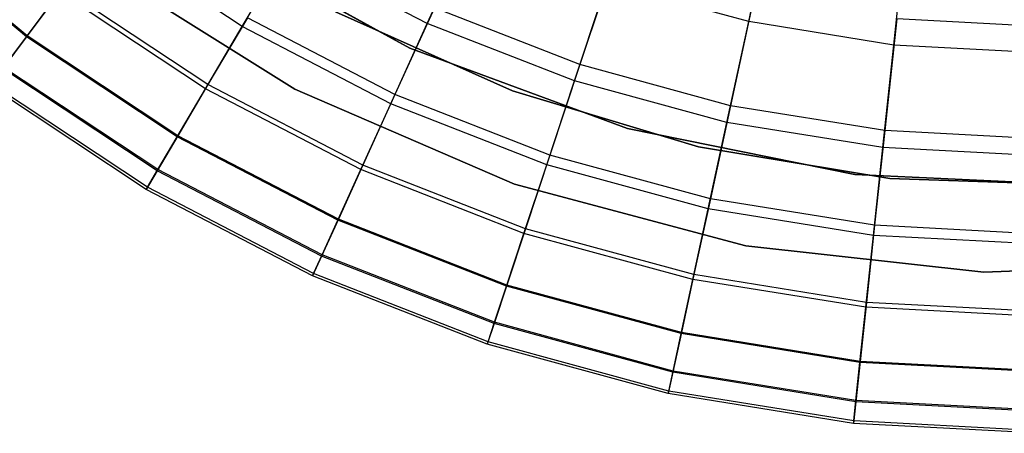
# Model space of a CAD drawing. Extents: x 0.1 to 16.1, y -7 to 7.
# Tile 9 of 68: x 6.3 to 8, y -3 to -2.3. Entities that reach past the tile are written whole.
import ezdxf

# ---------------------------------------------------------------- set-up
doc = ezdxf.new("R2010")
doc.units = 0
doc.header["$LTSCALE"] = 2.54
doc.layers.get('0').update_dxf_attribs({"color": 13, "linetype": 'CONTINUOUS'})

# ---------------------------------------------------------------- blocks, each defined once
blk = doc.blocks.new('DROPS_WOOD_E_PM_STL')
at = {"color": 0}
for p, q in [((7.5787, -2.3179, 3.2461), (7.6212, -2.1213, 3.0249)), ((7.5787, -2.3179, 3.2461), (7.6212, -2.1213, 3.0249)), ((6.3387, -2.3437, 4.3004), (6.0995, -2.1454, 4.3004)), ((6.3387, -2.3437, 4.3004), (6.0995, -2.1454, 4.3004)), ((6.3399, -2.3422, 5.9503), (6.1007, -2.144, 5.9503)), ((6.3399, -2.3422, 5.9503), (6.1007, -2.144, 5.9503)), ((7.0268, -2.321, 3.487), (7.1001, -2.1596, 3.2461)), ((7.0268, -2.321, 3.487), (7.1001, -2.1596, 3.2461)), ((7.8279, -2.358, 3.2461), (7.8493, -2.158, 3.0249)), ((7.8279, -2.358, 3.2461), (7.8493, -2.158, 3.0249)), ((6.7092, -2.3264, 3.7448), (6.4696, -2.1675, 3.7448)), ((6.7092, -2.3264, 3.7448), (6.4696, -2.1675, 3.7448)), ((6.6488, -2.1706, 213.1031), (6.9969, -2.3637, 213.1031)), ((6.9969, -2.3637, 220.7031), (6.6488, -2.1706, 220.7031)), ((6.9969, -2.3637, 220.7031), (6.6488, -2.1706, 220.7031)), ((6.6488, -2.1706, 213.1031), (6.9969, -2.3637, 213.1031)), ((6.7092, -2.3264, 3.7448), (6.7861, -2.1959, 3.487)), ((6.7092, -2.3264, 3.7448), (6.7861, -2.1959, 3.487)), ((7.0268, -2.321, 3.487), (6.7861, -2.1959, 3.487)), ((7.0268, -2.321, 3.487), (6.7861, -2.1959, 3.487)), ((7.3493, -2.2088, 7.3652), (7.2888, -2.3917, 7.0318)), ((7.3493, -2.2088, 7.3652), (7.2888, -2.3917, 7.0318)), ((6.7994, -2.4336, 213.1031), (6.451, -2.2156, 213.1031)), ((6.451, -2.2156, 220.7031), (6.7994, -2.4336, 220.7031)), ((6.7994, -2.4336, 213.1031), (6.451, -2.2156, 213.1031)), ((6.451, -2.2156, 220.7031), (6.7994, -2.4336, 220.7031)), ((6.4006, -2.2604, 6.3217), (6.3399, -2.3422, 5.9503)), ((6.4006, -2.2604, 6.3217), (6.3399, -2.3422, 5.9503)), ((6.6504, -2.4261, 6.3217), (6.4006, -2.2604, 6.3217)), ((6.6504, -2.4261, 6.3217), (6.4006, -2.2604, 6.3217)), ((7.2795, -2.4198, 3.487), (7.3352, -2.2515, 3.2461)), ((7.2795, -2.4198, 3.487), (7.3352, -2.2515, 3.2461)), ((7.5787, -2.3179, 3.2461), (7.3352, -2.2515, 3.2461)), ((7.5787, -2.3179, 3.2461), (7.3352, -2.2515, 3.2461)), ((6.3387, -2.3437, 4.3004), (6.3956, -2.2672, 4.0169)), ((6.3387, -2.3437, 4.3004), (6.3956, -2.2672, 4.0169)), ((6.6462, -2.4334, 4.0169), (6.3956, -2.2672, 4.0169)), ((6.6462, -2.4334, 4.0169), (6.3956, -2.2672, 4.0169)), ((7.5882, -2.2739, 7.3652), (7.5475, -2.4623, 7.0318)), ((7.5882, -2.2739, 7.3652), (7.5475, -2.4623, 7.0318)), ((7.039, -2.2941, 7.0318), (6.9714, -2.443, 6.6831)), ((7.039, -2.2941, 7.0318), (6.9714, -2.443, 6.6831)), ((7.2888, -2.3917, 7.0318), (7.039, -2.2941, 7.0318)), ((7.2888, -2.3917, 7.0318), (7.039, -2.2941, 7.0318)), ((6.718, -2.3114, 6.6831), (6.6504, -2.4261, 6.3217)), ((6.718, -2.3114, 6.6831), (6.6504, -2.4261, 6.3217)), ((6.9714, -2.443, 6.6831), (6.718, -2.3114, 6.6831)), ((6.9714, -2.443, 6.6831), (6.718, -2.3114, 6.6831)), ((6.8692, -2.3009, 213.3831), (7.1734, -2.4368, 213.3831)), ((7.1734, -2.4368, 213.3031), (6.8692, -2.3009, 213.3031)), ((6.8692, -2.3009, 213.3831), (7.1734, -2.4368, 213.3831)), ((7.1734, -2.4368, 213.3031), (6.8692, -2.3009, 213.3031)), ((6.8692, -2.3009, 220.7031), (7.1734, -2.4368, 220.7031)), ((7.8327, -2.3133, 7.3652), (7.8122, -2.505, 7.0318)), ((7.8327, -2.3133, 7.3652), (7.8122, -2.505, 7.0318)), ((8.08, -2.3265, 7.3652), (7.8327, -2.3133, 7.3652)), ((8.08, -2.3265, 7.3652), (7.8327, -2.3133, 7.3652)), ((6.6462, -2.4334, 4.0169), (6.7092, -2.3264, 3.7448)), ((6.6462, -2.4334, 4.0169), (6.7092, -2.3264, 3.7448)), ((6.9642, -2.459, 3.7448), (6.7092, -2.3264, 3.7448)), ((6.9642, -2.459, 3.7448), (6.7092, -2.3264, 3.7448)), ((6.9642, -2.459, 3.7448), (7.0268, -2.321, 3.487)), ((6.9642, -2.459, 3.7448), (7.0268, -2.321, 3.487)), ((7.2795, -2.4198, 3.487), (7.0268, -2.321, 3.487)), ((7.2795, -2.4198, 3.487), (7.0268, -2.321, 3.487)), ((7.5412, -2.4912, 3.487), (7.5787, -2.3179, 3.2461)), ((7.5412, -2.4912, 3.487), (7.5787, -2.3179, 3.2461)), ((7.8279, -2.358, 3.2461), (7.5787, -2.3179, 3.2461)), ((7.8279, -2.358, 3.2461), (7.5787, -2.3179, 3.2461)), ((6.3399, -2.3422, 5.9503), (6.2982, -2.3983, 5.5715)), ((6.3399, -2.3422, 5.9503), (6.2982, -2.3983, 5.5715)), ((6.2996, -2.3964, 4.5921), (6.3387, -2.3437, 4.3004)), ((6.2996, -2.3964, 4.5921), (6.3387, -2.3437, 4.3004)), ((6.5977, -2.5155, 4.3004), (6.3387, -2.3437, 4.3004)), ((6.5977, -2.5155, 4.3004), (6.3387, -2.3437, 4.3004)), ((6.5987, -2.5139, 5.9503), (6.3399, -2.3422, 5.9503)), ((6.5987, -2.5139, 5.9503), (6.3399, -2.3422, 5.9503)), ((6.9969, -2.3637, 213.1031), (7.3704, -2.5013, 213.1031)), ((7.3704, -2.5013, 220.7031), (6.9969, -2.3637, 220.7031)), ((6.9969, -2.3637, 220.7031), (6.9969, -2.3637, 213.1031)), ((6.9969, -2.3637, 220.7031), (6.9969, -2.3637, 213.1031)), ((7.3704, -2.5013, 220.7031), (6.9969, -2.3637, 220.7031)), ((6.9969, -2.3637, 213.1031), (7.3704, -2.5013, 213.1031)), ((7.8091, -2.5343, 3.487), (7.8279, -2.358, 3.2461)), ((7.8091, -2.5343, 3.487), (7.8279, -2.358, 3.2461)), ((8.08, -2.3715, 3.2461), (7.8279, -2.358, 3.2461)), ((8.08, -2.3715, 3.2461), (7.8279, -2.358, 3.2461)), ((6.5632, -2.5741, 5.5715), (6.2982, -2.3983, 5.5715)), ((6.5632, -2.5741, 5.5715), (6.2982, -2.3983, 5.5715)), ((6.5644, -2.5721, 4.5921), (6.2996, -2.3964, 4.5921)), ((6.5644, -2.5721, 4.5921), (6.2996, -2.3964, 4.5921)), ((7.2888, -2.3917, 7.0318), (7.2374, -2.547, 6.6831)), ((7.2888, -2.3917, 7.0318), (7.2374, -2.547, 6.6831)), ((7.5475, -2.4623, 7.0318), (7.2888, -2.3917, 7.0318)), ((7.5475, -2.4623, 7.0318), (7.2888, -2.3917, 7.0318)), ((6.5443, -2.6062, 5.1881), (6.276, -2.4282, 5.1881)), ((6.5443, -2.6062, 5.1881), (6.276, -2.4282, 5.1881)), ((6.5465, -2.6024, 4.8891), (6.2786, -2.4247, 4.8891)), ((6.5465, -2.6024, 4.8891), (6.2786, -2.4247, 4.8891)), ((6.5977, -2.5155, 4.3004), (6.6462, -2.4334, 4.0169)), ((6.5977, -2.5155, 4.3004), (6.6462, -2.4334, 4.0169)), ((6.6504, -2.4261, 6.3217), (6.5987, -2.5139, 5.9503)), ((6.6504, -2.4261, 6.3217), (6.5987, -2.5139, 5.9503)), ((6.9129, -2.572, 4.0169), (6.6462, -2.4334, 4.0169)), ((6.9129, -2.572, 4.0169), (6.6462, -2.4334, 4.0169)), ((6.9164, -2.5644, 6.3217), (6.6504, -2.4261, 6.3217)), ((6.9164, -2.5644, 6.3217), (6.6504, -2.4261, 6.3217)), ((7.1764, -2.5973, 213.1031), (6.7994, -2.4336, 213.1031)), ((6.7994, -2.4336, 220.7031), (7.1764, -2.5973, 220.7031)), ((6.7994, -2.4336, 213.1031), (6.7994, -2.4336, 220.7031)), ((7.1764, -2.5973, 213.1031), (6.7994, -2.4336, 213.1031)), ((6.7994, -2.4336, 220.7031), (7.1764, -2.5973, 220.7031)), ((6.7994, -2.4336, 213.1031), (6.7994, -2.4336, 220.7031)), ((7.2319, -2.5636, 3.7448), (7.2795, -2.4198, 3.487)), ((7.2319, -2.5636, 3.7448), (7.2795, -2.4198, 3.487)), ((7.5412, -2.4912, 3.487), (7.2795, -2.4198, 3.487)), ((7.5412, -2.4912, 3.487), (7.2795, -2.4198, 3.487)), ((6.9714, -2.443, 6.6831), (6.9164, -2.5644, 6.3217)), ((6.9714, -2.443, 6.6831), (6.9164, -2.5644, 6.3217)), ((7.2374, -2.547, 6.6831), (6.9714, -2.443, 6.6831)), ((7.2374, -2.547, 6.6831), (6.9714, -2.443, 6.6831)), ((7.1734, -2.4368, 213.3831), (7.4925, -2.5327, 213.3831)), ((7.4925, -2.5327, 213.3031), (7.1734, -2.4368, 213.3031)), ((7.1734, -2.4368, 213.3831), (7.4925, -2.5327, 213.3831)), ((7.1734, -2.4368, 213.3831), (7.1734, -2.4368, 213.3031)), ((7.4925, -2.5327, 213.3031), (7.1734, -2.4368, 213.3031)), ((7.1734, -2.4368, 213.3831), (7.1734, -2.4368, 213.3031)), ((7.1734, -2.4368, 220.7031), (7.4925, -2.5327, 220.7031)), ((6.9129, -2.572, 4.0169), (6.9642, -2.459, 3.7448)), ((6.9129, -2.572, 4.0169), (6.9642, -2.459, 3.7448)), ((7.2319, -2.5636, 3.7448), (6.9642, -2.459, 3.7448)), ((7.2319, -2.5636, 3.7448), (6.9642, -2.459, 3.7448)), ((7.5475, -2.4623, 7.0318), (7.5129, -2.6222, 6.6831)), ((7.5475, -2.4623, 7.0318), (7.5129, -2.6222, 6.6831)), ((7.8122, -2.505, 7.0318), (7.5475, -2.4623, 7.0318)), ((7.8122, -2.505, 7.0318), (7.5475, -2.4623, 7.0318)), ((7.3704, -2.5013, 213.1031), (7.7606, -2.5803, 213.1031)), ((7.7606, -2.5803, 220.7031), (7.3704, -2.5013, 220.7031)), ((7.3704, -2.5013, 220.7031), (7.3704, -2.5013, 213.1031)), ((7.3704, -2.5013, 220.7031), (7.3704, -2.5013, 213.1031)), ((7.7606, -2.5803, 220.7031), (7.3704, -2.5013, 220.7031)), ((7.3704, -2.5013, 213.1031), (7.7606, -2.5803, 213.1031)), ((7.5092, -2.6393, 3.7448), (7.5412, -2.4912, 3.487)), ((7.5092, -2.6393, 3.7448), (7.5412, -2.4912, 3.487)), ((7.8091, -2.5343, 3.487), (7.5412, -2.4912, 3.487)), ((7.8091, -2.5343, 3.487), (7.5412, -2.4912, 3.487)), ((6.5987, -2.5139, 5.9503), (6.5632, -2.5741, 5.5715)), ((6.5987, -2.5139, 5.9503), (6.5632, -2.5741, 5.5715)), ((6.5644, -2.5721, 4.5921), (6.5977, -2.5155, 4.3004)), ((6.5644, -2.5721, 4.5921), (6.5977, -2.5155, 4.3004)), ((6.8735, -2.6588, 4.3004), (6.5977, -2.5155, 4.3004)), ((6.8735, -2.6588, 4.3004), (6.5977, -2.5155, 4.3004)), ((6.8743, -2.6572, 5.9503), (6.5987, -2.5139, 5.9503)), ((6.8743, -2.6572, 5.9503), (6.5987, -2.5139, 5.9503)), ((7.8122, -2.505, 7.0318), (7.7948, -2.6676, 6.6831)), ((7.8122, -2.505, 7.0318), (7.7948, -2.6676, 6.6831)), ((8.08, -2.5192, 7.0318), (7.8122, -2.505, 7.0318)), ((8.08, -2.5192, 7.0318), (7.8122, -2.505, 7.0318)), ((7.4925, -2.5327, 213.3831), (7.8212, -2.5871, 213.3831)), ((7.8212, -2.5871, 213.3031), (7.4925, -2.5327, 213.3031)), ((7.4925, -2.5327, 213.3831), (7.8212, -2.5871, 213.3831)), ((7.4925, -2.5327, 213.3831), (7.4925, -2.5327, 213.3031)), ((7.8212, -2.5871, 213.3031), (7.4925, -2.5327, 213.3031)), ((7.4925, -2.5327, 213.3831), (7.4925, -2.5327, 213.3031)), ((7.4925, -2.5327, 220.7031), (7.8212, -2.5871, 220.7031)), ((7.793, -2.685, 3.7448), (7.8091, -2.5343, 3.487)), ((7.793, -2.685, 3.7448), (7.8091, -2.5343, 3.487)), ((8.08, -2.5488, 3.487), (7.8091, -2.5343, 3.487)), ((8.08, -2.5488, 3.487), (7.8091, -2.5343, 3.487)), ((7.2374, -2.547, 6.6831), (7.1956, -2.6735, 6.3217)), ((7.2374, -2.547, 6.6831), (7.1956, -2.6735, 6.3217)), ((7.5129, -2.6222, 6.6831), (7.2374, -2.547, 6.6831)), ((7.5129, -2.6222, 6.6831), (7.2374, -2.547, 6.6831)), ((6.9164, -2.5644, 6.3217), (6.8743, -2.6572, 5.9503)), ((6.9164, -2.5644, 6.3217), (6.8743, -2.6572, 5.9503)), ((7.1956, -2.6735, 6.3217), (6.9164, -2.5644, 6.3217)), ((7.1956, -2.6735, 6.3217), (6.9164, -2.5644, 6.3217)), ((7.1929, -2.6815, 4.0169), (7.2319, -2.5636, 3.7448)), ((7.1929, -2.6815, 4.0169), (7.2319, -2.5636, 3.7448)), ((7.5092, -2.6393, 3.7448), (7.2319, -2.5636, 3.7448)), ((7.5092, -2.6393, 3.7448), (7.2319, -2.5636, 3.7448)), ((6.5632, -2.5741, 5.5715), (6.5443, -2.6062, 5.1881)), ((6.5632, -2.5741, 5.5715), (6.5443, -2.6062, 5.1881)), ((6.5465, -2.6024, 4.8891), (6.5644, -2.5721, 4.5921)), ((6.5465, -2.6024, 4.8891), (6.5644, -2.5721, 4.5921)), ((6.8454, -2.7207, 5.5715), (6.5632, -2.5741, 5.5715)), ((6.8454, -2.7207, 5.5715), (6.5632, -2.5741, 5.5715)), ((6.8464, -2.7186, 4.5921), (6.5644, -2.5721, 4.5921)), ((6.8464, -2.7186, 4.5921), (6.5644, -2.5721, 4.5921)), ((6.8735, -2.6588, 4.3004), (6.9129, -2.572, 4.0169)), ((6.8735, -2.6588, 4.3004), (6.9129, -2.572, 4.0169)), ((7.1929, -2.6815, 4.0169), (6.9129, -2.572, 4.0169)), ((7.1929, -2.6815, 4.0169), (6.9129, -2.572, 4.0169)), ((7.7606, -2.5803, 213.1031), (8.1582, -2.5988, 213.1031)), ((8.1582, -2.5988, 220.7031), (7.7606, -2.5803, 220.7031)), ((7.7606, -2.5803, 220.7031), (7.7606, -2.5803, 213.1031)), ((7.7606, -2.5803, 220.7031), (7.7606, -2.5803, 213.1031)), ((8.1582, -2.5988, 220.7031), (7.7606, -2.5803, 220.7031)), ((7.7606, -2.5803, 213.1031), (8.1582, -2.5988, 213.1031)), ((6.5443, -2.6062, 5.1881), (6.5465, -2.6024, 4.8891)), ((6.5443, -2.6062, 5.1881), (6.5465, -2.6024, 4.8891)), ((6.8318, -2.7507, 4.8891), (6.5465, -2.6024, 4.8891)), ((6.8318, -2.7507, 4.8891), (6.5465, -2.6024, 4.8891)), ((7.5736, -2.703, 213.1031), (7.1764, -2.5973, 213.1031)), ((7.1764, -2.5973, 220.7031), (7.5736, -2.703, 220.7031)), ((7.1764, -2.5973, 213.1031), (7.1764, -2.5973, 220.7031)), ((7.5736, -2.703, 213.1031), (7.1764, -2.5973, 213.1031)), ((7.1764, -2.5973, 220.7031), (7.5736, -2.703, 220.7031)), ((7.1764, -2.5973, 213.1031), (7.1764, -2.5973, 220.7031)), ((7.8212, -2.5871, 213.3831), (8.1541, -2.5989, 213.3831)), ((8.1541, -2.5989, 213.3031), (7.8212, -2.5871, 213.3031)), ((7.8212, -2.5871, 213.3831), (8.1541, -2.5989, 213.3831)), ((7.8212, -2.5871, 213.3831), (7.8212, -2.5871, 213.3031)), ((8.1541, -2.5989, 213.3031), (7.8212, -2.5871, 213.3031)), ((7.8212, -2.5871, 213.3831), (7.8212, -2.5871, 213.3031)), ((7.8212, -2.5871, 220.7031), (8.1541, -2.5989, 220.7031)), ((6.83, -2.7547, 5.1881), (6.5443, -2.6062, 5.1881)), ((6.83, -2.7547, 5.1881), (6.5443, -2.6062, 5.1881)), ((7.5129, -2.6222, 6.6831), (7.4847, -2.7524, 6.3217)), ((7.5129, -2.6222, 6.6831), (7.4847, -2.7524, 6.3217)), ((7.7948, -2.6676, 6.6831), (7.5129, -2.6222, 6.6831)), ((7.7948, -2.6676, 6.6831), (7.5129, -2.6222, 6.6831)), ((7.483, -2.7606, 4.0169), (7.5092, -2.6393, 3.7448)), ((7.483, -2.7606, 4.0169), (7.5092, -2.6393, 3.7448)), ((7.793, -2.685, 3.7448), (7.5092, -2.6393, 3.7448)), ((7.793, -2.685, 3.7448), (7.5092, -2.6393, 3.7448)), ((6.8743, -2.6572, 5.9503), (6.8454, -2.7207, 5.5715)), ((6.8743, -2.6572, 5.9503), (6.8454, -2.7207, 5.5715)), ((6.8464, -2.7186, 4.5921), (6.8735, -2.6588, 4.3004)), ((6.8464, -2.7186, 4.5921), (6.8735, -2.6588, 4.3004)), ((7.163, -2.772, 4.3004), (6.8735, -2.6588, 4.3004)), ((7.163, -2.772, 4.3004), (6.8735, -2.6588, 4.3004)), ((7.1636, -2.7703, 5.9503), (6.8743, -2.6572, 5.9503)), ((7.1636, -2.7703, 5.9503), (6.8743, -2.6572, 5.9503)), ((7.7948, -2.6676, 6.6831), (7.7807, -2.8001, 6.3217)), ((7.7948, -2.6676, 6.6831), (7.7807, -2.8001, 6.3217)), ((8.08, -2.6828, 6.6831), (7.7948, -2.6676, 6.6831)), ((8.08, -2.6828, 6.6831), (7.7948, -2.6676, 6.6831)), ((7.163, -2.772, 4.3004), (7.1929, -2.6815, 4.0169)), ((7.163, -2.772, 4.3004), (7.1929, -2.6815, 4.0169)), ((7.1956, -2.6735, 6.3217), (7.1636, -2.7703, 5.9503)), ((7.1956, -2.6735, 6.3217), (7.1636, -2.7703, 5.9503)), ((7.483, -2.7606, 4.0169), (7.1929, -2.6815, 4.0169)), ((7.483, -2.7606, 4.0169), (7.1929, -2.6815, 4.0169)), ((7.4847, -2.7524, 6.3217), (7.1956, -2.6735, 6.3217)), ((7.4847, -2.7524, 6.3217), (7.1956, -2.6735, 6.3217)), ((7.7798, -2.8084, 4.0169), (7.793, -2.685, 3.7448)), ((7.7798, -2.8084, 4.0169), (7.793, -2.685, 3.7448)), ((8.08, -2.7003, 3.7448), (7.793, -2.685, 3.7448)), ((8.08, -2.7003, 3.7448), (7.793, -2.685, 3.7448)), ((7.9821, -2.7483, 213.1031), (7.5736, -2.703, 213.1031)), ((7.5736, -2.703, 220.7031), (7.9821, -2.7483, 220.7031)), ((7.5736, -2.703, 213.1031), (7.5736, -2.703, 220.7031)), ((7.9821, -2.7483, 213.1031), (7.5736, -2.703, 213.1031)), ((7.5736, -2.703, 220.7031), (7.9821, -2.7483, 220.7031)), ((7.5736, -2.703, 213.1031), (7.5736, -2.703, 220.7031)), ((6.8454, -2.7207, 5.5715), (6.83, -2.7547, 5.1881)), ((6.8454, -2.7207, 5.5715), (6.83, -2.7547, 5.1881)), ((6.8318, -2.7507, 4.8891), (6.8464, -2.7186, 4.5921)), ((6.8318, -2.7507, 4.8891), (6.8464, -2.7186, 4.5921)), ((7.1416, -2.8366, 5.5715), (6.8454, -2.7207, 5.5715)), ((7.1416, -2.8366, 5.5715), (6.8454, -2.7207, 5.5715)), ((7.1424, -2.8343, 4.5921), (6.8464, -2.7186, 4.5921)), ((7.1424, -2.8343, 4.5921), (6.8464, -2.7186, 4.5921)), ((8.3928, -2.7322, 213.1031), (7.9821, -2.7483, 213.1031)), ((7.9821, -2.7483, 220.7031), (8.3928, -2.7322, 220.7031)), ((8.3928, -2.7322, 213.1031), (7.9821, -2.7483, 213.1031)), ((7.9821, -2.7483, 220.7031), (8.3928, -2.7322, 220.7031)), ((6.83, -2.7547, 5.1881), (6.8318, -2.7507, 4.8891)), ((6.83, -2.7547, 5.1881), (6.8318, -2.7507, 4.8891)), ((7.1299, -2.8719, 5.1881), (6.83, -2.7547, 5.1881)), ((7.1299, -2.8719, 5.1881), (6.83, -2.7547, 5.1881)), ((7.1313, -2.8678, 4.8891), (6.8318, -2.7507, 4.8891)), ((7.1313, -2.8678, 4.8891), (6.8318, -2.7507, 4.8891)), ((7.4847, -2.7524, 6.3217), (7.4632, -2.852, 5.9503)), ((7.4847, -2.7524, 6.3217), (7.4632, -2.852, 5.9503)), ((7.7807, -2.8001, 6.3217), (7.4847, -2.7524, 6.3217)), ((7.7807, -2.8001, 6.3217), (7.4847, -2.7524, 6.3217)), ((7.9821, -2.7483, 213.1031), (7.9821, -2.7483, 220.7031)), ((7.9821, -2.7483, 213.1031), (7.9821, -2.7483, 220.7031)), ((7.1636, -2.7703, 5.9503), (7.1416, -2.8366, 5.5715)), ((7.1636, -2.7703, 5.9503), (7.1416, -2.8366, 5.5715)), ((7.1424, -2.8343, 4.5921), (7.163, -2.772, 4.3004)), ((7.1424, -2.8343, 4.5921), (7.163, -2.772, 4.3004)), ((7.4628, -2.8538, 4.3004), (7.163, -2.772, 4.3004)), ((7.4628, -2.8538, 4.3004), (7.163, -2.772, 4.3004)), ((7.4632, -2.852, 5.9503), (7.1636, -2.7703, 5.9503)), ((7.4632, -2.852, 5.9503), (7.1636, -2.7703, 5.9503)), ((7.4628, -2.8538, 4.3004), (7.483, -2.7606, 4.0169)), ((7.4628, -2.8538, 4.3004), (7.483, -2.7606, 4.0169)), ((7.7798, -2.8084, 4.0169), (7.483, -2.7606, 4.0169)), ((7.7798, -2.8084, 4.0169), (7.483, -2.7606, 4.0169)), ((7.7807, -2.8001, 6.3217), (7.7698, -2.9014, 5.9503)), ((7.7807, -2.8001, 6.3217), (7.7698, -2.9014, 5.9503)), ((8.08, -2.816, 6.3217), (7.7807, -2.8001, 6.3217)), ((8.08, -2.816, 6.3217), (7.7807, -2.8001, 6.3217)), ((7.7696, -2.9032, 4.3004), (7.7798, -2.8084, 4.0169)), ((7.7696, -2.9032, 4.3004), (7.7798, -2.8084, 4.0169)), ((8.08, -2.8244, 4.0169), (7.7798, -2.8084, 4.0169)), ((8.08, -2.8244, 4.0169), (7.7798, -2.8084, 4.0169)), ((7.1416, -2.8366, 5.5715), (7.1299, -2.8719, 5.1881)), ((7.1416, -2.8366, 5.5715), (7.1299, -2.8719, 5.1881)), ((7.1313, -2.8678, 4.8891), (7.1424, -2.8343, 4.5921)), ((7.1313, -2.8678, 4.8891), (7.1424, -2.8343, 4.5921)), ((7.4484, -2.9202, 5.5715), (7.1416, -2.8366, 5.5715)), ((7.4484, -2.9202, 5.5715), (7.1416, -2.8366, 5.5715)), ((7.4489, -2.918, 4.5921), (7.1424, -2.8343, 4.5921)), ((7.4489, -2.918, 4.5921), (7.1424, -2.8343, 4.5921)), ((7.4632, -2.852, 5.9503), (7.4484, -2.9202, 5.5715)), ((7.4632, -2.852, 5.9503), (7.4484, -2.9202, 5.5715)), ((7.4489, -2.918, 4.5921), (7.4628, -2.8538, 4.3004)), ((7.4489, -2.918, 4.5921), (7.4628, -2.8538, 4.3004)), ((7.7696, -2.9032, 4.3004), (7.4628, -2.8538, 4.3004)), ((7.7696, -2.9032, 4.3004), (7.4628, -2.8538, 4.3004)), ((7.7698, -2.9014, 5.9503), (7.4632, -2.852, 5.9503)), ((7.7698, -2.9014, 5.9503), (7.4632, -2.852, 5.9503)), ((7.1299, -2.8719, 5.1881), (7.1313, -2.8678, 4.8891)), ((7.1299, -2.8719, 5.1881), (7.1313, -2.8678, 4.8891)), ((7.4406, -2.9566, 5.1881), (7.1299, -2.8719, 5.1881)), ((7.4406, -2.9566, 5.1881), (7.1299, -2.8719, 5.1881)), ((7.4415, -2.9524, 4.8891), (7.1313, -2.8678, 4.8891)), ((7.4415, -2.9524, 4.8891), (7.1313, -2.8678, 4.8891)), ((7.7698, -2.9014, 5.9503), (7.7624, -2.9708, 5.5715)), ((7.7698, -2.9014, 5.9503), (7.7624, -2.9708, 5.5715)), ((7.7627, -2.9685, 4.5921), (7.7696, -2.9032, 4.3004)), ((7.7627, -2.9685, 4.5921), (7.7696, -2.9032, 4.3004)), ((8.08, -2.9198, 4.3004), (7.7696, -2.9032, 4.3004)), ((8.08, -2.9198, 4.3004), (7.7696, -2.9032, 4.3004)), ((8.08, -2.9179, 5.9503), (7.7698, -2.9014, 5.9503)), ((8.08, -2.9179, 5.9503), (7.7698, -2.9014, 5.9503)), ((7.4484, -2.9202, 5.5715), (7.4406, -2.9566, 5.1881)), ((7.4484, -2.9202, 5.5715), (7.4406, -2.9566, 5.1881)), ((7.4415, -2.9524, 4.8891), (7.4489, -2.918, 4.5921)), ((7.4415, -2.9524, 4.8891), (7.4489, -2.918, 4.5921)), ((7.7624, -2.9708, 5.5715), (7.4484, -2.9202, 5.5715)), ((7.7624, -2.9708, 5.5715), (7.4484, -2.9202, 5.5715)), ((7.7627, -2.9685, 4.5921), (7.4489, -2.918, 4.5921)), ((7.7627, -2.9685, 4.5921), (7.4489, -2.918, 4.5921)), ((7.4406, -2.9566, 5.1881), (7.4415, -2.9524, 4.8891)), ((7.4406, -2.9566, 5.1881), (7.4415, -2.9524, 4.8891)), ((7.7585, -3.0079, 5.1881), (7.4406, -2.9566, 5.1881)), ((7.7585, -3.0079, 5.1881), (7.4406, -2.9566, 5.1881)), ((7.7589, -3.0035, 4.8891), (7.4415, -2.9524, 4.8891)), ((7.7589, -3.0035, 4.8891), (7.4415, -2.9524, 4.8891)), ((7.7624, -2.9708, 5.5715), (7.7585, -3.0079, 5.1881)), ((7.7624, -2.9708, 5.5715), (7.7585, -3.0079, 5.1881)), ((7.7589, -3.0035, 4.8891), (7.7627, -2.9685, 4.5921)), ((7.7589, -3.0035, 4.8891), (7.7627, -2.9685, 4.5921)), ((8.08, -2.9877, 5.5715), (7.7624, -2.9708, 5.5715)), ((8.08, -2.9877, 5.5715), (7.7624, -2.9708, 5.5715)), ((8.08, -2.9854, 4.5921), (7.7627, -2.9685, 4.5921)), ((8.08, -2.9854, 4.5921), (7.7627, -2.9685, 4.5921)), ((7.7585, -3.0079, 5.1881), (7.7589, -3.0035, 4.8891)), ((7.7585, -3.0079, 5.1881), (7.7589, -3.0035, 4.8891)), ((8.08, -3.025, 5.1881), (7.7585, -3.0079, 5.1881)), ((8.08, -3.025, 5.1881), (7.7585, -3.0079, 5.1881)), ((8.08, -3.0206, 4.8891), (7.7589, -3.0035, 4.8891)), ((8.08, -3.0206, 4.8891), (7.7589, -3.0035, 4.8891))]:
    blk.add_line(p, q, dxfattribs=at)

msp = doc.modelspace()

# ---------------------------------------------------------------- block references
at = {"color": 0}
msp.add_blockref('DROPS_WOOD_E_PM_STL', (0, 0), dxfattribs=at)

doc.saveas('drawing.dxf')
